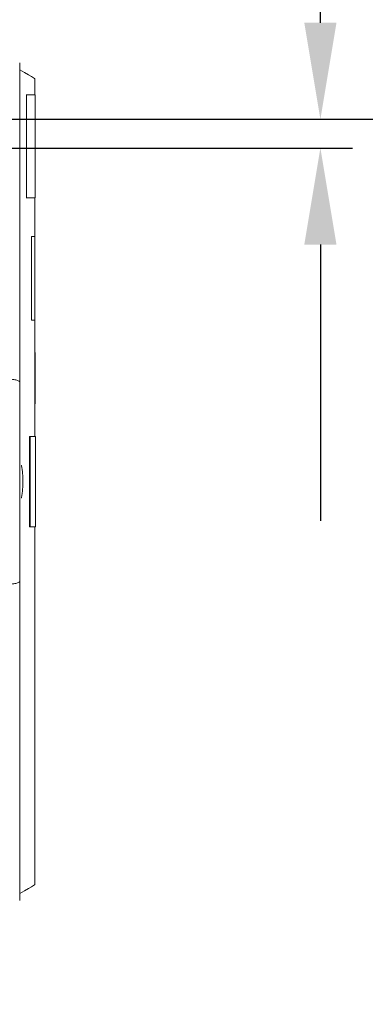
# Model space of a CAD drawing. Header units: inches. Extents: x 169.6 to 213.7, y 195.1 to 266.5.
# Tile 36 of 53: x 212.023 to 212.359, y 204.552 to 205.508. Entities that reach past the tile are written whole.
import ezdxf

# ---------------------------------------------------------------- set-up
doc = ezdxf.new("R2010")
doc.units = ezdxf.units.IN
doc.header["$LTSCALE"] = 0.25
doc.header["$MEASUREMENT"] = 0
doc.layers.add('ANNOTATIONS', color=1, linetype='Continuous')
doc.layers.add('RHX RH F.O.H.', color=7, linetype='Continuous')
doc.styles.add('ARIAL', font='arial.ttf', dxfattribs={"height": 0.09375})
doc.dimstyles.new('ARIAL', dxfattribs={"dimtxt": 0.09375, "dimasz": 0.09375, "dimexe": 0.03125, "dimexo": 0.046875, "dimgap": 0.09, "dimtad": 0, "dimtih": 1, "dimtoh": 1, "dimdec": 4, "dimzin": 0, "dimdsep": 46, "dimlunit": 4, "dimtxsty": 'ARIAL', "dimcen": 0.09, "dimadec": 0, "dimazin": 0, "dimtfac": 1, "dimtdec": 4, "dimtix": 1, "dimtofl": 0, "dimtmove": 0, "dimatfit": 3, "dimfxl": 0.18, "dimfrac": 2, "dimtolj": 1, "dimtzin": 0, "dimarcsym": 0})
doc.dimstyles.new('STANDARD$0', dxfattribs={"dimtxt": 0.09375, "dimasz": 0.09375, "dimexe": 0.03125, "dimexo": 0.046875, "dimgap": 0.09, "dimtad": 0, "dimtih": 1, "dimtoh": 1, "dimdec": 4, "dimzin": 0, "dimdsep": 46, "dimtxsty": 'ARIAL', "dimcen": 0.09, "dimadec": 0, "dimazin": 0, "dimtfac": 1, "dimtdec": 4, "dimtofl": 0, "dimtmove": 0, "dimatfit": 1, "dimfxl": 1, "dimtolj": 1, "dimtzin": 0, "dimarcsym": 0})

# ---------------------------------------------------------------- blocks, each defined once
blk = doc.blocks.new('*D57')
at = {"layer": 'ANNOTATIONS', "color": 0, "lineweight": -2, "transparency": 16777216}
for p, q in [((212.31491, 205.50507), (212.31491, 205.68588)), ((212.31491, 205.68588), (212.40866, 205.68588)), ((210.80524, 205.41132), (212.34616, 205.41132)), ((211.34374, 205.38334), (212.34616, 205.38334)), ((212.31491, 205.28959), (212.31491, 205.19584))]:
    blk.add_line(p, q, dxfattribs=at)
at = {"layer": 'ANNOTATIONS', "color": 0, "transparency": 16777216}
for points in [[(212.29929, 205.50507), (212.33054, 205.50507), (212.31491, 205.41132)], [(212.29929, 205.28959), (212.33054, 205.28959), (212.31491, 205.38334)]]:
    blk.add_solid(points, dxfattribs=at)
at = {"layer": 'defpoints', "color": 0, "transparency": 16777216}
for p in [(210.75836, 205.41132), (212.31491, 205.41132), (211.29687, 205.38334)]:
    blk.add_point(p, dxfattribs=at)
at = {"layer": 'ANNOTATIONS', "color": 0, "transparency": 16777216, "insert": (212.60274, 205.68588), "char_height": 0.09375, "attachment_point": 5, "style": 'ARIAL'}
blk.add_mtext('\\A1;1/4"', dxfattribs=at)
blk = doc.blocks.new('*D53')
at = {"layer": 'ANNOTATIONS', "color": 0, "lineweight": -2, "transparency": 16777216}
for p, q in [((210.39062, 205.43021), (210.39062, 206.43691)), ((211.29687, 205.43021), (211.29687, 206.43691)), ((210.29687, 206.40566), (210.20312, 206.40566)), ((211.39062, 206.40566), (211.48437, 206.40566))]:
    blk.add_line(p, q, dxfattribs=at)
at = {"layer": 'ANNOTATIONS', "color": 0, "transparency": 16777216}
for points in [[(210.29687, 206.42129), (210.29687, 206.39004), (210.39062, 206.40566)], [(211.39062, 206.42129), (211.39062, 206.39004), (211.29687, 206.40566)]]:
    blk.add_solid(points, dxfattribs=at)
at = {"layer": 'defpoints', "color": 0, "transparency": 16777216}
for p in [(211.29687, 206.40566), (210.39062, 205.38334), (211.29687, 205.38334)]:
    blk.add_point(p, dxfattribs=at)
at = {"layer": 'ANNOTATIONS', "color": 0, "transparency": 16777216, "insert": (211.98598, 206.40566), "char_height": 0.09375, "attachment_point": 5, "style": 'ARIAL'}
blk.add_mtext('\\A1;PROJECTION', dxfattribs=at)
blk = doc.blocks.new('*D54')
at = {"layer": 'ANNOTATIONS', "color": 0, "lineweight": -2, "transparency": 16777216}
for p, q in [((210.80524, 205.41132), (212.87604, 205.41132)), ((212.84479, 205.31757), (212.84479, 203.23976)), ((212.84479, 200.72709), (212.84479, 202.8049)), ((211.31249, 200.63334), (212.87604, 200.63334))]:
    blk.add_line(p, q, dxfattribs=at)
at = {"layer": 'ANNOTATIONS', "color": 0, "transparency": 16777216}
for points in [[(212.82916, 205.31757), (212.86041, 205.31757), (212.84479, 205.41132)], [(212.82916, 200.72709), (212.86041, 200.72709), (212.84479, 200.63334)]]:
    blk.add_solid(points, dxfattribs=at)
at = {"layer": 'defpoints', "color": 0, "transparency": 16777216}
for p in [(210.75836, 205.41132), (211.26562, 200.63334), (212.84479, 200.63334)]:
    blk.add_point(p, dxfattribs=at)
at = {"layer": 'ANNOTATIONS', "color": 0, "transparency": 16777216, "insert": (212.84479, 203.02233), "char_height": 0.09375, "attachment_point": 5, "style": 'ARIAL'}
blk.add_mtext('\\A1;TOTAL \\PHEIGHT', dxfattribs=at)

msp = doc.modelspace()

# ---------------------------------------------------------------- linework, layer by layer
at = {"layer": 'ANNOTATIONS'}
for p, q in [((210.76587, 205.41132), (212.83471, 205.41132)), ((211.34374, 205.38334), (212.34616, 205.38334)), ((212.31491, 205.28959), (212.31491, 205.0212))]:
    msp.add_line(p, q, dxfattribs=at)
msp.add_solid([(212.29929, 205.28959), (212.33054, 205.28959), (212.31491, 205.38334)], dxfattribs=at)
at = {"layer": 'RHX RH F.O.H.', "color": 7, "linetype": 'Continuous', "lineweight": 15}
for p, q in [((212.0229, 204.6528), (212.0229, 205.46595)), ((212.02934, 205.43492), (212.038, 205.43492)), ((212.02961, 205.33492), (212.02961, 205.43492)), ((212.02934, 205.33492), (212.038, 205.33492)), ((212.03425, 205.21617), (212.03425, 205.29742)), ((212.03425, 205.29742), (212.0376, 205.29742)), ((212.03425, 205.21617), (212.0376, 205.21617)), ((212.03752, 205.13492), (212.03752, 205.18492)), ((212.03802, 205.13492), (212.03802, 205.18492)), ((212.03815, 205.10312), (212.03242, 205.10312)), ((212.03242, 205.10312), (212.03242, 205.01562)), ((212.03292, 205.10312), (212.03292, 205.01562)), ((212.03815, 205.01562), (212.03242, 205.01562))]:
    msp.add_line(p, q, dxfattribs=at)
at = {"layer": 'RHX RH F.O.H.', "color": 7, "linetype": 'Continuous', "lineweight": 15, "flags": 128}
for points in [[(212.0229, 205.45937), (212.02772, 205.45659), (212.03159, 205.45435), (212.03449, 205.45268), (212.03643, 205.45156), (212.0374, 205.451), (212.03752, 205.45093)], [(212.0229, 204.65937), (212.02772, 204.66216), (212.03159, 204.66439), (212.03449, 204.66607), (212.03643, 204.66718), (212.0374, 204.66774), (212.03752, 204.66781)]]:
    msp.add_lwpolyline(points, dxfattribs=at)
at = {"layer": 'RHX RH F.O.H.', "color": 7, "linetype": 'Continuous', "lineweight": 15}
for points in [[(212.03752, 205.45093), (212.03752, 205.43492)], [(212.038, 205.43492), (212.038, 205.33492)], [(212.03752, 205.33492), (212.03752, 205.29742)], [(212.0376, 205.29742), (212.0376, 205.21617)], [(212.03752, 205.21617), (212.03752, 205.18492)], [(212.03752, 205.18492), (212.03802, 205.18492)], [(212.03802, 205.13492), (212.03752, 205.13492)], [(212.03752, 205.13492), (212.03752, 205.10312)], [(212.03815, 205.10312), (212.03815, 205.01562)], [(212.03752, 205.01562), (212.03752, 204.66781)]]:
    msp.add_open_spline(points, degree=1, dxfattribs=at)
for points, knots in [([(212.0229, 205.15616), (212.0229, 205.15616), (212.0229, 205.1564), (212.02251, 205.15701), (212.02041, 205.15792), (212.01623, 205.15874), (212.01072, 205.1593), (212.00656, 205.15939), (212.00447, 205.15943)], [0, 0, 0, 0, 0.002243, 0.14162, 0.359137, 0.573676, 0.786815, 1, 1, 1, 1]), ([(212.02441, 205.04354), (212.02448, 205.04366), (212.02482, 205.0443), (212.02531, 205.04728), (212.02578, 205.05208), (212.02596, 205.05711), (212.02595, 205.06218), (212.02575, 205.06714), (212.02527, 205.07176), (212.0248, 205.07456), (212.02448, 205.07513), (212.02443, 205.07521)], [0, 0, 0, 0, 0.034998, 0.179519, 0.322685, 0.464441, 0.551905, 0.693006, 0.834125, 0.976015, 1, 1, 1, 1]), ([(212.0229, 204.96259), (212.0229, 204.96258), (212.0229, 204.96234), (212.02251, 204.96173), (212.02041, 204.96082), (212.01623, 204.96), (212.01072, 204.95944), (212.00656, 204.95936), (212.00447, 204.95932)], [0, 0, 0, 0, 0.002243, 0.14162, 0.359137, 0.573676, 0.786815, 1, 1, 1, 1])]:
    msp.add_open_spline(points, degree=3, knots=knots, dxfattribs=at)

# ---------------------------------------------------------------- dimensions: what is measured, and where the dimension line sits
at = {"layer": 'ANNOTATIONS'}
dim = msp.add_linear_dim(base=(211.29687, 206.40566), p1=(210.39062, 205.38334), p2=(211.29687, 205.38334), text='PROJECTION', dimstyle='STANDARD$0', dxfattribs=at)
dim.commit()
dim.dimension.update_dxf_attribs({"geometry": '*D53', "text_midpoint": (211.98598, 206.40566)})
dim = msp.add_linear_dim(base=(212.31491, 205.41132), p1=(211.29687, 205.38334), p2=(210.75836, 205.41132), angle=90, text='1/4"', dimstyle='ARIAL', dxfattribs=at)
dim.commit()
dim.dimension.update_dxf_attribs({"geometry": '*D57', "text_midpoint": (212.60274, 205.68588), "dimtype": 160})
dim = msp.add_linear_dim(base=(212.84479, 200.63334), p1=(210.75836, 205.41132), p2=(211.26562, 200.63334), angle=90, text='TOTAL \\PHEIGHT', dimstyle='STANDARD$0', dxfattribs=at)
dim.commit()
dim.dimension.update_dxf_attribs({"geometry": '*D54', "text_midpoint": (212.84479, 203.02233)})

doc.saveas('drawing.dxf')
